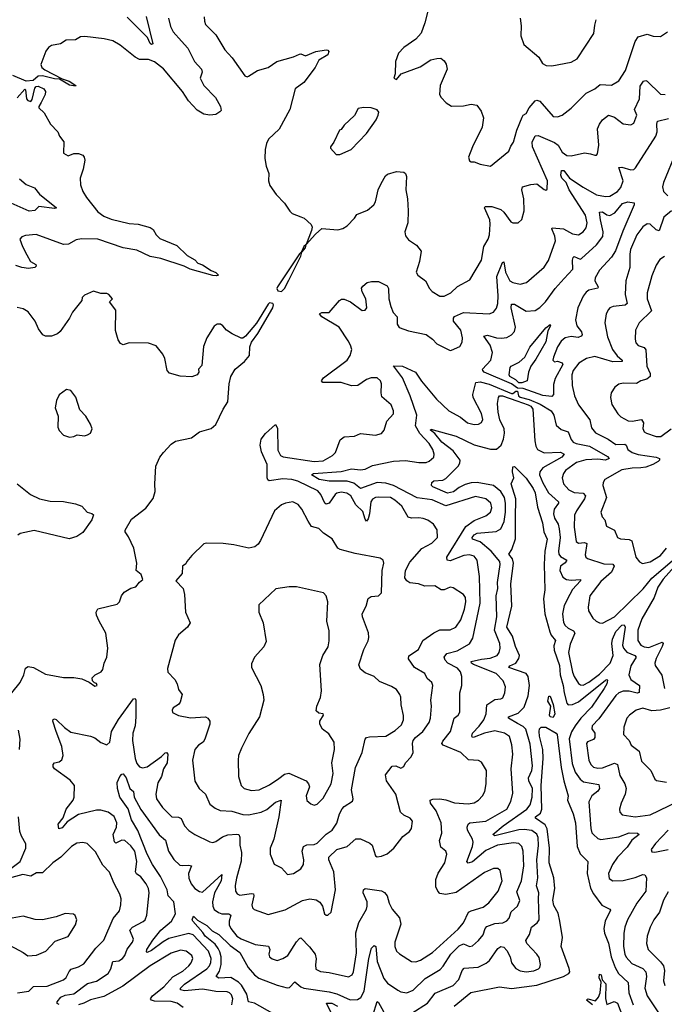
# Model space of a CAD drawing. Extents: x 1550320 to 1685906, y 509093 to 640511.
# Tile 23 of 256: x 1564661 to 1568979, y 537648 to 544246. Entities that reach past the tile are written whole.
import ezdxf

# ---------------------------------------------------------------- set-up
doc = ezdxf.new("R2010")
doc.units = 0

msp = doc.modelspace()

# ---------------------------------------------------------------- linework, layer by layer
at = {"layer": '0CON20XD'}
for points in [[(1567428, 544435), (1567375.6, 544224.4), (1567350, 544155), (1567315.7, 544114.3), (1567235, 544058.8), (1567198.8, 544021.2), (1567178.8, 543965), (1567177.5, 543882.5), (1567167.5, 543855), (1567185.9, 543844.1), (1567216.4, 543883.6), (1567345, 543930), (1567415, 543976.2), (1567455, 543986.7), (1567483, 543987), (1567505, 543970), (1567518.8, 543948.8), (1567524.2, 543915), (1567477.1, 543805), (1567474.2, 543745), (1567483.8, 543725), (1567518.3, 543688.3), (1567555, 543666.7), (1567635, 543668.8), (1567685, 543678.8), (1567723.8, 543673.8), (1567752.7, 543632.7), (1567768.3, 543588.3), (1567759.2, 543525), (1567695.7, 543394.3), (1567667.5, 543325), (1567675, 543300), (1567685, 543292.5), (1567705, 543293.3), (1567745, 543277.5), (1567815, 543263.3), (1567938.8, 543365), (1567950.9, 543399.1), (1567970, 543425), (1567992.5, 543505), (1568026.9, 543593.1), (1568035, 543606), (1568055, 543616.7), (1568074.3, 543655), (1568115, 543702.9), (1568125, 543707.5), (1568145, 543700.6), (1568235, 543597.1), (1568265, 543595.6), (1568295, 543605.6), (1568355, 543653.5), (1568455, 543754), (1568515, 543783.3), (1568548.8, 543811.2), (1568625, 543807.1), (1568675, 543835.7), (1568720, 543905), (1568766.7, 544046.7), (1568785, 544100), (1568805, 544130), (1568865, 544150), (1568905, 544136.5), (1568955, 544133.8), (1569001.2, 544165)], [(1565507.6, 544267.6), (1565553.3, 544085), (1565545, 544078.8), (1565535, 544086.7), (1565516.7, 544126.7), (1565381.8, 544261.8)], [(1565657.3, 544255), (1565670.9, 544200.9), (1565688.9, 544165), (1565745, 544101.1), (1565788.5, 544055), (1565831.9, 543965), (1565879.4, 543915), (1565884.3, 543895), (1565871.1, 543855), (1565895, 543805.8), (1565973.5, 543723.5), (1566007.1, 543665), (1566011.7, 543638.3), (1566002.4, 543627.6), (1565975, 543610), (1565935.4, 543605.4), (1565895, 543612.9), (1565849.8, 543639.8), (1565791.9, 543701.9), (1565752.5, 543765), (1565625, 543917.5), (1565565, 543964.5), (1565525, 543979.4), (1565465, 543979.2), (1565435.7, 543995.7), (1565335, 544075.7), (1565285, 544104.2), (1565228.3, 544118.3), (1565097, 544133), (1565069.5, 544130.5)], [(1565896.7, 544265), (1565898.8, 544235), (1565905, 544213.3), (1565974.2, 544145), (1566034.5, 544044.5), (1566085, 543991.2), (1566169.3, 543869.3), (1566185, 543863.3), (1566195, 543866.7), (1566254.4, 543905.6), (1566326, 543925), (1566383.8, 543966.2), (1566495, 543996.5), (1566535, 544014.2), (1566545, 544016), (1566575, 544002.9), (1566645, 544032.9), (1566715, 544043.3), (1566725, 544042.5), (1566733, 544033), (1566725, 544011.2), (1566665.7, 543974.3), (1566640.8, 543925), (1566564.4, 543825), (1566507.4, 543782.6), (1566470.5, 543645), (1566398.7, 543511.3), (1566328.6, 543445), (1566314.5, 543415.5), (1566305.6, 543375), (1566302.9, 543315), (1566312, 543265), (1566331.2, 543215), (1566328.8, 543165), (1566338, 543135), (1566380, 543075), (1566435.6, 543015.6), (1566471.7, 542961.7), (1566487.3, 542947.3), (1566545, 542925.8), (1566566.2, 542915), (1566613.4, 542873.4), (1566620, 542855), (1566616.5, 542833.5), (1566580, 542740), (1566565, 542726.2), (1566549.3, 542690.7), (1566535, 542677.5), (1566388.5, 542455), (1566384.6, 542444.6), (1566389.6, 542429.6), (1566415, 542423.9), (1566434.4, 542445), (1566465, 542501.5), (1566545, 542662), (1566551.7, 542688.3), (1566575, 542717.5), (1566580, 542740), (1566642.1, 542807.9), (1566685, 542847.1), (1566792.3, 542837.7), (1566825, 542846), (1566855, 542863.8), (1566903.8, 542915), (1566919.7, 542940.3), (1566990.7, 542969.3), (1567033.9, 543006.1), (1567044.1, 543025.9), (1567062.2, 543105), (1567082.6, 543147.4), (1567111.2, 543198.8), (1567125, 543210), (1567185, 543228.8), (1567235, 543223.3), (1567246.1, 543216.1), (1567252.5, 543195), (1567247.1, 543105), (1567259.3, 543045), (1567264.1, 542965), (1567260.9, 542885), (1567241.8, 542825), (1567245, 542797.5), (1567265, 542770), (1567318.8, 542735), (1567351.4, 542695), (1567339.2, 542625), (1567317.5, 542555), (1567327.5, 542535), (1567380, 542495), (1567406.2, 542445), (1567423.8, 542425), (1567475, 542394.3), (1567505, 542394), (1567550, 542415), (1567595, 542458), (1567676.6, 542503.4), (1567755.5, 542635), (1567770.6, 542725), (1567800.6, 542775), (1567809.5, 542805), (1567814, 542876)], [(1568012.9, 544255), (1568020, 544205), (1568017.3, 544137.3), (1568039.5, 544079.5), (1568138.8, 543995), (1568163, 543953), (1568188.8, 543938.8), (1568225, 543936), (1568355, 543960.8), (1568395, 543982.9), (1568507.2, 544152.8), (1568515, 544210), (1568524, 544246)], [(1565069.5, 544130.5), (1565035, 544110), (1564971.7, 544108.3), (1564935, 544084.2), (1564875, 544072), (1564855, 544060), (1564837.1, 544035), (1564803.8, 543945), (1564810.5, 543925), (1564829.5, 543909.5), (1564945, 543850), (1564992.5, 543835), (1565037.5, 543805), (1565035, 543800), (1564995, 543807.5), (1564927.5, 543847.5), (1564895, 543850), (1564815, 543870.8), (1564785, 543867.5), (1564752.3, 543837.7), (1564705, 543833.3), (1564615, 543871.2)], [(1567814, 542876), (1567810, 542905), (1567775.7, 542984.3), (1567780, 542995), (1567825, 542994.7), (1567884.7, 542974.7), (1567905.4, 542955.4), (1567950.9, 542890.9), (1567965, 542884.2), (1568000, 542885), (1568025, 542907.5), (1568040, 542965), (1568039.5, 543045), (1568024.2, 543105.8), (1568030, 543125), (1568085, 543142.5), (1568125, 543146), (1568175, 543107.5), (1568185, 543102.5), (1568195, 543110), (1568196.5, 543165), (1568097.2, 543395), (1568095.4, 543425), (1568115, 543468.1), (1568135, 543470), (1568245, 543423.1), (1568268.7, 543405), (1568295, 543359.1), (1568326.2, 543335), (1568355, 543333.1), (1568445, 543352.9), (1568485, 543348.1), (1568515, 543337.1), (1568525, 543338), (1568532.4, 543347.6), (1568540.9, 543405), (1568532.7, 543515), (1568544.4, 543545), (1568565, 543574), (1568605, 543605.7), (1568645, 543591.9), (1568705, 543547.5), (1568755, 543542), (1568775, 543553.3), (1568794.4, 543605), (1568780, 543645), (1568812.3, 543715), (1568818.5, 543801.5), (1568840.8, 543835), (1568855, 543839.4), (1568865, 543834.2), (1568955, 543746.7), (1568985, 543743.8)], [(1564645, 543721.2), (1564695, 543780), (1564700, 543775), (1564706.7, 543715), (1564715, 543703.3), (1564735, 543696.7), (1564745, 543710), (1564762.5, 543787.5), (1564771.7, 543798.3), (1564785, 543800), (1564823.6, 543783.6), (1564833.8, 543765), (1564832, 543745), (1564805, 543691.2), (1564789.2, 543665), (1564790, 543655), (1564825, 543622.5), (1564867.5, 543545), (1564917.5, 543495), (1564927.5, 543465), (1564957.7, 543427.7), (1564955, 543351.2), (1564985, 543334.4), (1565025, 543350), (1565055, 543349.2), (1565085, 543337.5), (1565094.2, 543325), (1565096.9, 543305), (1565085.7, 543245), (1565067.1, 543185), (1565068.3, 543138.3), (1565084.4, 543095), (1565107.8, 543055), (1565185, 542958.5), (1565225, 542928.2), (1565275, 542909.1), (1565395, 542880.8), (1565455.4, 542875.4), (1565535, 542854.3), (1565555, 542839.2), (1565575.4, 542805), (1565599.8, 542779.8), (1565715, 542732), (1565782.5, 542665), (1565835, 542636.2), (1565855, 542614.4), (1565886, 542604), (1565944.6, 542564.6), (1565975, 542552.2), (1565993.8, 542535), (1565980.6, 542529.4), (1565955, 542530.6), (1565804.2, 542574.2), (1565762.9, 542595), (1565606.3, 542646.3), (1565535, 542658.9), (1565445, 542702.4), (1565355, 542716.7), (1565185, 542774.2), (1565075, 542778.4), (1565040.2, 542769.8), (1564988, 542742), (1564955, 542738.5), (1564772.7, 542807.3), (1564699.5, 542800.5), (1564675, 542790), (1564663.3, 542775), (1564679.4, 542725), (1564709.2, 542670.8), (1564734.7, 542624.7), (1564770, 542605), (1564772.5, 542595), (1564762.5, 542585), (1564721.3, 542578.7), (1564675, 542585.5), (1564635, 542599.4)], [(1566781.7, 543341.7), (1566805, 543343.3), (1566882.5, 543375), (1566985, 543483.8), (1567048.8, 543575), (1567063.3, 543605), (1567066.4, 543626.4), (1567055, 543642.5), (1567015, 543656), (1566965, 543658), (1566929.3, 543650.7), (1566905, 543603.3), (1566835, 543540), (1566815, 543510), (1566803.6, 543506.4), (1566765.9, 543424.1), (1566743.3, 543395), (1566743.3, 543385), (1566781.7, 543341.7)], [(1565424.4, 538084.4), (1565399.5, 538145), (1565415.9, 538164.1), (1565488.1, 538201.9), (1565502.2, 538215), (1565513.3, 538245), (1565528.2, 538395), (1565524.4, 538425), (1565508.1, 538455), (1565472.7, 538502.7), (1565443.3, 538523.3), (1565437.8, 538535), (1565445.9, 538605), (1565432, 538675), (1565405, 538710), (1565365, 538745.4), (1565345, 538747.7), (1565305, 538727.8), (1565296, 538736), (1565287.5, 538785), (1565310.4, 538835), (1565311.2, 538865), (1565295, 538905.6), (1565255, 538934.5), (1565205, 538947.9), (1565175, 538948.7), (1565055, 538920.3), (1564978.9, 538871.1), (1564945, 538831.5), (1564922.7, 538822.7), (1564920, 538855), (1564951.8, 538898.2), (1564973.6, 538956.4), (1565018.5, 539015), (1565025.6, 539035.6), (1565028.8, 539115), (1565000.2, 539150.2), (1564895, 539226.2), (1564885, 539240), (1564886, 539255), (1564894.2, 539265), (1564925, 539272.5), (1564943.6, 539286.4), (1564951.8, 539315), (1564943.9, 539375), (1564904.7, 539475), (1564883.3, 539545), (1564885, 539556.2), (1564895, 539562), (1564905, 539557.1), (1564961.9, 539501.9), (1565005, 539470.8), (1565135.2, 539445.2), (1565163.8, 539433.8), (1565205, 539401.9), (1565245, 539386.2), (1565265.5, 539404.5), (1565277.1, 539475), (1565323, 539557), (1565423.8, 539695), (1565435, 539696.2), (1565440, 539685), (1565440, 539575), (1565434.7, 539515), (1565419.7, 539465), (1565416.2, 539415), (1565434.1, 539295), (1565445, 539260.8), (1565465, 539238.9), (1565485, 539232.3), (1565515, 539238.9), (1565611.9, 539308.1), (1565635, 539333.3), (1565645, 539334.3), (1565654.5, 539324.5), (1565649.2, 539265), (1565625.4, 539225), (1565611.2, 539175), (1565587, 539133), (1565573.5, 539055), (1565576.9, 539025), (1565617.2, 538967.2), (1565681.2, 538905), (1565725, 538901.5), (1565742.7, 538892.7), (1565765.6, 538845), (1565795, 538812.9), (1565835.5, 538785.5), (1565935, 538737.1), (1565955, 538733.3), (1565975, 538737.8), (1566019.5, 538770.5), (1566055, 538782.5), (1566115, 538788.6), (1566130, 538785), (1566137, 538767), (1566136.4, 538715), (1566147.1, 538665), (1566145, 538606.7), (1566112.9, 538492.9), (1566105.5, 538445), (1566106.9, 538405), (1566117.5, 538387.5), (1566135, 538378.5), (1566215, 538390), (1566227.1, 538387.1), (1566230, 538375), (1566216.7, 538315), (1566220.5, 538295), (1566232.7, 538282.7), (1566325, 538250), (1566439.1, 538280.9), (1566556, 538344), (1566605, 538353.6), (1566647.4, 538347.4), (1566671.7, 538331.7), (1566690.8, 538305), (1566704.3, 538254.3), (1566714.4, 538244.4), (1566725, 538244.2), (1566747.5, 538265), (1566777.5, 538415), (1566765, 538536.7), (1566732.1, 538615), (1566733.1, 538635), (1566785.3, 538684.7), (1566855, 538704.4), (1566913.7, 538756.3), (1566945, 538756.5), (1567007.9, 538727.9), (1567023.3, 538715), (1567045, 538643.3), (1567056.4, 538636.4), (1567085, 538640), (1567123.2, 538656.8), (1567166.6, 538693.4), (1567228.5, 538771.5), (1567271.9, 538805), (1567286.9, 538825), (1567292.9, 538875), (1567276.3, 538896.3), (1567233.8, 538915), (1567212.9, 538935), (1567181.2, 539055), (1567118.1, 539145), (1567111.4, 539185), (1567156.1, 539243.9), (1567180, 539245), (1567215, 539231.2), (1567235, 539242.5), (1567246.2, 539265), (1567283.6, 539306.4), (1567296.9, 539335), (1567293.3, 539395), (1567297.5, 539415), (1567312.2, 539435), (1567361.8, 539475), (1567404, 539536), (1567413.6, 539565), (1567420, 539645), (1567415.6, 539685), (1567428.2, 539785), (1567423.1, 539805), (1567390.2, 539830.2), (1567374.3, 539865), (1567305.7, 539905), (1567265, 539963.8), (1567267.5, 539982.5), (1567333.6, 540025), (1567361.9, 540085), (1567435, 540136.7), (1567475, 540156.7), (1567545, 540156.4), (1567582.2, 540175), (1567616.3, 540225), (1567641.2, 540295), (1567650, 540345), (1567647.5, 540375), (1567635, 540394.4), (1567565, 540439.2), (1567545, 540444), (1567505, 540426), (1567485, 540426.2), (1567441.2, 540451.2), (1567375, 540449.2), (1567332.5, 540465), (1567275, 540472.9), (1567254.6, 540484.6), (1567241.9, 540505), (1567245.5, 540555), (1567275, 540610), (1567355, 540701.2), (1567422.6, 540737.4), (1567460, 540775), (1567457.9, 540827.9), (1567434.2, 540865), (1567395, 540893.1), (1567365, 540903.3), (1567335, 540908.2), (1567285, 540904.6), (1567262.6, 540912.6), (1567221.1, 540985), (1567175, 541026.2), (1567145, 541043.1), (1567065, 541045.5), (1567045, 541043.5), (1567025, 541033.1), (1567013.2, 541015), (1567003.6, 540933.6), (1566995, 540900), (1566985, 540886), (1566975, 540898), (1566959.1, 540949.2), (1566914, 540994), (1566878.5, 541055), (1566853.4, 541073.4), (1566815, 541080), (1566786.5, 541073.5), (1566774.6, 541065), (1566735, 541006.4), (1566715, 540999.5), (1566705, 541007.1), (1566679.2, 541065), (1566658.1, 541088.1), (1566525, 541153.4), (1566485, 541164.3), (1566425, 541169), (1566333.3, 541155), (1566322.7, 541162.7), (1566319.6, 541175), (1566318.2, 541265), (1566280.6, 541350.6), (1566272.9, 541395), (1566278.8, 541435), (1566307.3, 541472.7), (1566375, 541532.5), (1566388.8, 541508.8), (1566390.2, 541360.2), (1566408.6, 541325), (1566426.1, 541316.1), (1566635, 541284.7), (1566695, 541288.9), (1566756.9, 541325), (1566776.5, 541345), (1566808.8, 541431.2), (1566835, 541451.2), (1566905, 541454), (1566945, 541474), (1567045, 541461.4), (1567085, 541473.3), (1567103.9, 541496.1), (1567121.2, 541555), (1567165.9, 541604.1), (1567166.1, 541623.9), (1567148.8, 541665), (1567088.3, 541718.3), (1567082, 541745), (1567084, 541805), (1567077.5, 541825), (1567055, 541845.7), (1567015, 541846), (1566985, 541835.8), (1566925.6, 541794.4), (1566885, 541792.2), (1566815, 541813.6), (1566703.6, 541813.6), (1566692.5, 541815), (1566683.3, 541825), (1566696.2, 541845), (1566855.4, 541964.6), (1566875.6, 541995), (1566885.6, 542035), (1566878.1, 542065), (1566861.9, 542095), (1566801.4, 542185), (1566685, 542255.8), (1566668.8, 542275), (1566685, 542282.9), (1566735.5, 542284.5), (1566803.3, 542365), (1566817, 542373), (1566835, 542373.3), (1566877.5, 542355), (1566955, 542296.7), (1566975, 542298.8), (1566986.2, 542315), (1566980, 542375), (1566955, 542423.3), (1566952.1, 542447.9), (1566959.1, 542460.9), (1566988.8, 542485), (1567017.4, 542492.6), (1567065, 542490.5), (1567123.2, 542463.3), (1567131.1, 542445), (1567134.7, 542375), (1567148.2, 542325), (1567164.1, 542284.1), (1567190.8, 542255), (1567190, 542205), (1567202.8, 542182.8), (1567265, 542160.7), (1567385, 542136.7), (1567427.1, 542105), (1567455, 542074.4), (1567545, 542029.2), (1567555, 542030.8), (1567610, 542055), (1567626.2, 542085), (1567627.1, 542115), (1567615.7, 542165), (1567566.8, 542225), (1567566.8, 542245), (1567575, 542257.9), (1567635.3, 542284.7), (1567805.4, 542274.6), (1567835, 542287.1), (1567855, 542312.5), (1567863.9, 542345), (1567866.3, 542395), (1567858.2, 542525), (1567895, 542618), (1567905, 542623.3), (1567916.6, 542555), (1567945, 542496.5), (1567965, 542484.5), (1568013.5, 542473.5), (1568057.1, 542485), (1568175, 542588), (1568203.3, 542633.3), (1568250.5, 542765), (1568247.1, 542795), (1568225.8, 542844.2), (1568228.8, 542851.2), (1568305, 542844.7), (1568365, 542810.7), (1568405, 542803.3), (1568435.8, 542825), (1568455, 542851.2), (1568463.8, 542885), (1568452.7, 542935), (1568342.1, 543105), (1568321.2, 543155), (1568294.1, 543185), (1568286.9, 543205), (1568291.2, 543235), (1568305.7, 543235), (1568344.8, 543184.8), (1568435, 543122.9), (1568525, 543072.8), (1568585, 543060.7), (1568615, 543062.9), (1568665, 543094.5), (1568689.1, 543120.9), (1568704.4, 543165), (1568674.5, 543255.5), (1568695, 543257.7), (1568755, 543238.8), (1568775, 543241.8), (1568787.3, 543252.7), (1568921.8, 543465), (1568932.8, 543495), (1568929.7, 543545), (1568934.7, 543565.3), (1569007.3, 543582.7)], [(1569056.2, 543355), (1568975, 543155.7), (1568967.5, 543125), (1568973.9, 543095), (1569003.1, 543065)], [(1564659.8, 543179.8), (1564705, 543142.5), (1564759.6, 543119.6), (1564795, 543077.1), (1564908.8, 542985), (1564895, 542980), (1564790, 542995), (1564762.4, 542967.6), (1564725, 542962.9), (1564545, 543044.2)], [(1568225, 541721.6), (1568165, 541726.6), (1568035.1, 541775.1), (1567995, 541777), (1567955.2, 541804.8), (1567773.8, 541885), (1567762.9, 541895), (1567762.7, 541905), (1567817.1, 541965), (1567829.5, 542015), (1567813.5, 542065), (1567770, 542125), (1567795, 542131.1), (1567855, 542114.1), (1567888.6, 542111.4), (1567924.5, 542115.5), (1567955, 542134.3), (1567975, 542156), (1567982.9, 542185), (1567953.5, 542315), (1567955, 542338.9), (1567975, 542340.3), (1568055, 542293.3), (1568115, 542298.1), (1568145, 542316.4), (1568184.6, 542355), (1568249.3, 542445), (1568309.3, 542510.7), (1568365.7, 542574.3), (1568363.4, 542635), (1568367.9, 542652.1), (1568375, 542658.2), (1568415, 542641.8), (1568425, 542644.6), (1568525, 542737.6), (1568568, 542792), (1568569, 542825), (1568551, 542905), (1568546.2, 542955), (1568565, 542957.3), (1568595, 542939.1), (1568615, 542934.5), (1568647.5, 542952.5), (1568698.9, 543015), (1568735.8, 543025.8), (1568778, 543018), (1568778, 543005), (1568700.8, 542829.2), (1568653, 542697), (1568625.2, 542654.8), (1568545, 542566.8), (1568515.8, 542515), (1568513.8, 542495), (1568536.2, 542455), (1568533.8, 542446.2), (1568475, 542433.4), (1568455, 542419.6), (1568436, 542394), (1568399.4, 542315), (1568384.6, 542235), (1568392.9, 542195), (1568425.5, 542155), (1568429.6, 542135), (1568422.2, 542125), (1568403, 542117), (1568355, 542121.9), (1568315.8, 542114.2), (1568288.5, 542091.5), (1568265, 542054), (1568236.2, 541985), (1568233.8, 541963.8), (1568243.9, 541953.9), (1568265, 541956.7), (1568295, 541947.5), (1568299.1, 541935), (1568248.9, 541841.1), (1568238.1, 541801.9), (1568238.2, 541735), (1568225, 541721.6)], [(1569027.9, 542965), (1568977.1, 542922.9), (1568945, 542831.4), (1568925, 542837.3), (1568885, 542876.5), (1568865, 542877.8), (1568835, 542858.1), (1568795, 542804.4), (1568754.1, 542705), (1568748.7, 542675), (1568749.2, 542585), (1568721.5, 542495), (1568718, 542405), (1568731.8, 542345), (1568717.7, 542332.3), (1568636.7, 542325), (1568615, 542315.6), (1568605.4, 542304.6), (1568589.4, 542275), (1568581.5, 542215), (1568599.2, 542120.8), (1568633.3, 542035), (1568662.9, 541992.9), (1568696.7, 541965), (1568696.2, 541955), (1568635, 541953.3), (1568515, 541990), (1568458, 541975), (1568408, 541945), (1568369.4, 541895), (1568360, 541865), (1568362.5, 541795), (1568377.9, 541725), (1568403.8, 541665), (1568481.4, 541565), (1568491.4, 541511.4), (1568518.1, 541478.1), (1568603.1, 541435), (1568655, 541398.9), (1568715, 541402.1), (1568724.7, 541394.7), (1568735.9, 541365), (1568765, 541344.8), (1568805, 541332.3), (1568925.2, 541315.2), (1568947.5, 541305), (1568947.8, 541295), (1568937.8, 541285), (1568903.3, 541265), (1568855, 541246.3), (1568822, 541242), (1568765, 541241.3), (1568695, 541229.6), (1568580, 541165), (1568569.2, 541145), (1568568.1, 541125), (1568593.1, 541045), (1568554.3, 540945), (1568564.2, 540915), (1568580, 540895), (1568591.7, 540851.7), (1568646, 540825), (1568666.4, 540776.4), (1568686.9, 540766.9), (1568745, 540762), (1568762.6, 540752.6), (1568789.1, 540645), (1568812.5, 540612.5), (1568832.9, 540602.9), (1568885, 540612), (1568953.9, 540655), (1568994.7, 540705)], [(1568980.2, 542659.8), (1568950.4, 542639.6), (1568925, 542602), (1568895, 542528.8), (1568864.5, 542415), (1568864.7, 542374.7), (1568892.7, 542295), (1568810.5, 542215), (1568786.4, 542165), (1568783.8, 542105), (1568789.8, 542079.8), (1568805, 542063.5), (1568845, 542048.5), (1568855, 542033.8), (1568862.9, 541925), (1568884.5, 541875), (1568884.3, 541855), (1568862.5, 541837.5), (1568821.2, 541825), (1568792.3, 541807.7), (1568705, 541809.4), (1568675, 541804.3), (1568647.6, 541782.4), (1568622.9, 541745), (1568618.6, 541715), (1568627.9, 541667.9), (1568668, 541605), (1568688.8, 541585), (1568737.1, 541557.1), (1568765, 541555.6), (1568827.5, 541567.5), (1568839.5, 541545), (1568836.4, 541506.4), (1568844.6, 541485), (1568859.5, 541475), (1568925, 541453.9), (1568956.7, 541453.3), (1569025, 541503.3)], [(1564608, 539735), (1564665, 539803.8), (1564688.1, 539855), (1564699.7, 539900.3), (1564718.9, 539911.1), (1564754, 539905), (1564835, 539859.2), (1564955, 539838.6), (1565025, 539838.6), (1565078.6, 539828.6), (1565127, 539807), (1565165, 539780), (1565180, 539785), (1565175, 539797.5), (1565161.7, 539801.7), (1565150, 539815), (1565147.5, 539835), (1565166.7, 539855), (1565206.7, 539875), (1565217.7, 539892.3), (1565226.2, 539935), (1565244, 539975), (1565251.9, 540035), (1565237.8, 540135), (1565194.3, 540215), (1565176.2, 540255), (1565173.6, 540276.4), (1565185, 540297.5), (1565315, 540330), (1565330, 540345), (1565342.5, 540385), (1565360.7, 540409.3), (1565405, 540437.5), (1565440, 540445), (1565463.6, 540476.4), (1565486.7, 540495), (1565475, 540527.5), (1565442.5, 540555), (1565446, 540605), (1565426.4, 540703.6), (1565390.7, 540780.7), (1565367.5, 540815), (1565367.5, 540825), (1565410.7, 540899.3), (1565506.3, 540973.7), (1565555, 541036.7), (1565569.2, 541085), (1565566, 541135), (1565573.5, 541255), (1565601.1, 541315), (1565625, 541345.6), (1565675, 541400.6), (1565705, 541420.6), (1565812.5, 541445), (1565865, 541484), (1565943.9, 541506.1), (1565975, 541533.3), (1566024.2, 541635), (1566055.8, 541685), (1566063.8, 541805), (1566076.2, 541855), (1566105, 541903.3), (1566166.7, 541955), (1566200, 541995), (1566203, 542053), (1566214.2, 542085), (1566256.8, 542143.3), (1566357.6, 542315), (1566361.7, 542335), (1566356.1, 542345), (1566335, 542347.5), (1566325, 542339.7), (1566247.4, 542212.6), (1566175, 542125.8), (1566155, 542112), (1566145, 542111.2), (1566085, 542140), (1566045.9, 542165.9), (1566022.5, 542195), (1566005.8, 542205.8), (1565985, 542206.7), (1565965, 542193.3), (1565914, 542115), (1565892.5, 542055), (1565881.7, 541928.3), (1565860, 541905), (1565861.2, 541885), (1565850, 541865), (1565815, 541852), (1565736.8, 541856.8), (1565665, 541876.2), (1565650, 541895), (1565633.8, 541975), (1565620, 542005), (1565575, 542060), (1565525, 542078.8), (1565395, 542081.2), (1565355, 542067.5), (1565337.5, 542075), (1565320.5, 542100.5), (1565303, 542163), (1565305, 542300), (1565263.8, 542355), (1565282.5, 542375), (1565257.5, 542405), (1565245, 542410), (1565205, 542410), (1565155, 542427.5), (1565095, 542400), (1565080, 542385), (1565077.5, 542365), (1565016, 542285), (1564995.8, 542245), (1564933.4, 542156.6), (1564915, 542140), (1564875, 542124.2), (1564835, 542124.2), (1564816.2, 542135), (1564787.5, 542175), (1564765.7, 542225.7), (1564717.6, 542287.6), (1564685, 542308), (1564645, 542318)], [(1568005, 541811.5), (1567985, 541833.3), (1567945.4, 541855), (1567939.6, 541865), (1567947.5, 541915), (1567954.3, 541925), (1568008.1, 541951.9), (1568046.2, 541985), (1568079.1, 542050.9), (1568185, 542181.9), (1568215, 542203.3), (1568218.1, 542195), (1568200.1, 542159.9), (1568185, 542087.1), (1568119.5, 541970.5), (1568085.3, 541924.7), (1568070.3, 541885), (1568060, 541825), (1568025, 541811.8), (1568005, 541811.5)], [(1566083.1, 537645), (1566088.9, 537685), (1566081.1, 537711.1), (1566067.1, 537725), (1566050.5, 537730.5), (1565975, 537733.1), (1565940.4, 537740.4), (1565885, 537750.3), (1565765, 537738.9), (1565737.8, 537745), (1565737.7, 537755), (1565765, 537782.1), (1565914.1, 537885), (1565931.8, 537905), (1565941.9, 537928.1), (1565944, 537955), (1565926.5, 538005), (1565823.5, 538113.5), (1565795, 538122), (1565660.7, 538089.3), (1565622.5, 538067.5), (1565545, 538007.5), (1565515, 537994.6), (1565510.2, 538000.2), (1565512.5, 538015), (1565552.3, 538077.7), (1565607.5, 538145), (1565678.4, 538205), (1565704.3, 538255), (1565693.2, 538335), (1565656.1, 538375), (1565649.5, 538415), (1565605.4, 538504.6), (1565550.3, 538585), (1565514.9, 538654.9), (1565452.9, 538812.9), (1565411.1, 538885), (1565386.9, 538956.9), (1565331.8, 539035), (1565315.6, 539095), (1565314.2, 539135), (1565331.4, 539175), (1565345, 539190), (1565355, 539192), (1565374.5, 539165), (1565400, 539095), (1565424.4, 539074.4), (1565429.2, 539035), (1565473.9, 538953.9), (1565595, 538783.1), (1565638.3, 538748.3), (1565658.2, 538675), (1565695, 538617.9), (1565735, 538581.3), (1565755, 538577.1), (1565795, 538580.7), (1565812.5, 538575), (1565791.8, 538525), (1565793.5, 538493.5), (1565810.4, 538455), (1565835, 538423.8), (1565865, 538402.9), (1565885, 538399.5), (1566015, 538517.5), (1566010.5, 538475), (1565966, 538395), (1565952.7, 538335), (1565954.8, 538304.8), (1565965, 538283.6), (1565992.7, 538262.7), (1566015, 538255.3), (1566063.4, 538253.4), (1566075, 538245.7), (1566063.9, 538205), (1566065, 538181.2), (1566075.4, 538155), (1566115, 538105.4), (1566145, 538086.7), (1566239.1, 538049.1), (1566327.7, 538037.7), (1566337.9, 538015), (1566330.6, 537985), (1566335, 537966.7), (1566352.1, 537952.1), (1566385, 537942.5), (1566425, 537954.3), (1566456.9, 537975), (1566515, 538067.5), (1566535, 538090), (1566545, 538092.5), (1566603.2, 538033.2), (1566640, 537985), (1566648.3, 537951.7), (1566643.2, 537913.2), (1566645, 537883.8), (1566677.4, 537867.4), (1566735, 537861.1), (1566865, 537832.9), (1566888.6, 537845), (1566897.3, 537865), (1566917.8, 537992.2), (1566914.1, 538125.9), (1566933.5, 538195), (1566983.8, 538285), (1566988, 538305), (1566988.6, 538335), (1566962.1, 538395), (1566964, 538416), (1566975.5, 538424.5), (1567085, 538407.3), (1567106.2, 538396.2), (1567122.2, 538375), (1567136.7, 538325), (1567156, 538286), (1567206.7, 538226.7), (1567215.4, 538185), (1567175.4, 538064.6), (1567173.6, 538035), (1567185.6, 538005), (1567205.4, 537985.4), (1567285, 537935.7), (1567315, 537932.7), (1567345.8, 537944.2), (1567425.6, 537994.4), (1567598, 538152), (1567635.2, 538194.8), (1567667.8, 538265), (1567685, 538275.4), (1567765, 538298.2), (1567805, 538327.5), (1567866.2, 538405), (1567893.1, 538475), (1567880, 538545), (1567865, 538557.5), (1567835, 538558.9), (1567775, 538531.2), (1567585, 538397.3), (1567515, 538383.5), (1567475, 538390.8), (1567461.4, 538405), (1567448.5, 538435), (1567448.8, 538485), (1567465, 538525.7), (1567510, 538595), (1567522.9, 538655), (1567515, 538673.8), (1567481.7, 538701.7), (1567474.5, 538745), (1567490, 538795), (1567483.8, 538865), (1567450.8, 538945), (1567413.5, 538995), (1567412, 539015), (1567428.2, 539021.8), (1567475.3, 539024.7), (1567515, 539018), (1567575, 538997.5), (1567665, 538990.8), (1567705, 538998.5), (1567735.8, 539015), (1567761.9, 539045), (1567776.9, 539075), (1567787.1, 539125), (1567787.8, 539215), (1567755, 539270), (1567735, 539282.5), (1567667, 539287), (1567615.8, 539335), (1567498.8, 539385), (1567490, 539395), (1567495, 539412), (1567546.9, 539475), (1567572.2, 539565), (1567598.6, 539585), (1567610, 539605), (1567609.2, 539735), (1567622.7, 539785), (1567622.7, 539845), (1567614.5, 539875), (1567595, 539900), (1567529.2, 539935), (1567511.8, 539955), (1567505.8, 539975), (1567521.9, 539998.1), (1567592.9, 540017.1), (1567675, 540064.4), (1567697.9, 540102.1), (1567746.8, 540335), (1567742.3, 540515), (1567725.7, 540625), (1567705, 540651.9), (1567675, 540659.6), (1567636.2, 540656.2), (1567545, 540618.9), (1567524.4, 540624.4), (1567522.9, 540645), (1567649.6, 540850.4), (1567705, 540889.1), (1567785, 540920.4), (1567814.5, 540945), (1567824.6, 540975), (1567818, 541005), (1567785, 541035.4), (1567715, 541050.7), (1567515, 540988.8), (1567425, 541027.8), (1567325, 541041), (1567165.1, 541125.1), (1567115, 541141.2), (1567055, 541145.1), (1566945, 541105.2), (1566899.7, 541139.7), (1566855, 541153.5), (1566735, 541153), (1566666.7, 541165), (1566615.7, 541195), (1566630, 541205), (1566815, 541218.9), (1566885, 541235.2), (1566945, 541228.8), (1566975, 541234.2), (1567025, 541257.8), (1567165, 541287.9), (1567245, 541291.5), (1567335, 541279.4), (1567385, 541278.9), (1567405, 541287.1), (1567435.6, 541315), (1567438.5, 541335), (1567427.9, 541365), (1567403.3, 541405), (1567342.8, 541472.8), (1567313.8, 541525), (1567322.1, 541595), (1567277.8, 541725), (1567225.9, 541845), (1567165, 541926.7), (1567225.4, 541924.6), (1567313.2, 541883.2), (1567352.9, 541822.9), (1567452.7, 541702.7), (1567535.3, 541625.3), (1567615, 541581.9), (1567661.2, 541545), (1567705, 541532.9), (1567734.1, 541535.9), (1567755, 541546.7), (1567763.8, 541566.2), (1567755, 541606.7), (1567698.1, 541715), (1567697.5, 541735), (1567717.1, 541815), (1567745, 541818.4), (1567807.3, 541802.7), (1567955, 541741.3), (1567965, 541740), (1567985, 541756.8), (1567995, 541755.5), (1568002.9, 541725), (1568015, 541717.5), (1568075, 541700), (1568148.5, 541668.5), (1568221.9, 541625), (1568239.6, 541595), (1568255, 541528), (1568288.9, 541498.9), (1568334.7, 541484.7), (1568355, 541432.9), (1568368.9, 541415), (1568390, 541405), (1568478.1, 541388.1), (1568598.3, 541318.3), (1568610, 541305), (1568585, 541295.3), (1568535, 541300.4), (1568453.1, 541296.9), (1568390.7, 541279.3), (1568317.5, 541225), (1568303.6, 541205), (1568295.5, 541175), (1568303.8, 541135), (1568339.4, 541095), (1568375, 541076.5), (1568435, 541072.8), (1568452.5, 541055), (1568445.3, 541035), (1568390.7, 540955), (1568378.7, 540925), (1568375.3, 540845), (1568388.7, 540748.7), (1568405, 540737.7), (1568445, 540741.6), (1568459.5, 540735), (1568448.9, 540658.9), (1568453.4, 540643.4), (1568464, 540635), (1568575, 540598.5), (1568635, 540596.7), (1568643.3, 540585), (1568626.8, 540543.2), (1568555, 540482.2), (1568480.5, 540385), (1568468.8, 540308.8), (1568472.5, 540285), (1568500, 540235), (1568523.8, 540215), (1568545, 540203.8), (1568565, 540202.5), (1568645, 540243.3), (1568837.6, 540432.4), (1568895, 540503.8), (1569046.8, 540633.2)], [(1564995, 541447.5), (1565025, 541453.3), (1565047, 541463), (1565095, 541456.7), (1565115.9, 541464.1), (1565136.7, 541475), (1565146.7, 541505), (1565136.7, 541535), (1565105, 541590), (1565065, 541632.5), (1565037, 541717), (1565005, 541760), (1564975, 541766.7), (1564925, 541732.5), (1564907, 541693), (1564900, 541645), (1564918.3, 541588.3), (1564916.4, 541516.4), (1564925, 541492.5), (1564955, 541462.5), (1564995, 541447.5)], [(1566357, 537587), (1566235, 537656.4), (1566193.5, 537663.5), (1566183, 537715), (1566146.2, 537776.2), (1566126.4, 537796.4), (1566075, 537826.7), (1565995, 537822.2), (1565976.4, 537835), (1565998.9, 537871.1), (1566011.1, 537915), (1566010, 537965), (1566001.2, 537998.8), (1565991.9, 538021.9), (1565969.9, 538049.9), (1565904.1, 538105), (1565889.2, 538129.2), (1565820.5, 538205), (1565815.6, 538215), (1565825, 538238), (1565852.2, 538212.2), (1565914, 538175), (1565950.9, 538140.9), (1565995, 538116.8), (1566071.6, 538041.6), (1566135.4, 537995.4), (1566192.1, 537895), (1566233.4, 537845), (1566262.9, 537822.9), (1566385, 537775.2), (1566452.1, 537757.9), (1566468.5, 537761.5), (1566505, 537799.4), (1566543.8, 537765), (1566565, 537755.8), (1566735, 537732.4), (1566785, 537717.5), (1566875, 537678.6), (1566925, 537681.1), (1566945.7, 537694.3), (1566968.1, 537735), (1566999.6, 537955), (1567018.1, 538025), (1567035, 538042.5), (1567048.1, 538035), (1567056.6, 537935), (1567101, 537821), (1567125, 537790.5), (1567195, 537742.9), (1567215, 537731.4), (1567255, 537725.6), (1567297.4, 537742.6), (1567378.2, 537821.8), (1567478, 537882), (1567497.3, 537902.7), (1567549.2, 537985), (1567605, 538040), (1567635, 538053.2), (1567675, 538035.6), (1567695, 538038.9), (1567735, 538074.4), (1567766.9, 538113.1), (1567779.5, 538155), (1567790, 538170), (1567845, 538189.6), (1567896.9, 538193.1), (1567925, 538206.9), (1567940, 538225), (1567953.3, 538266.7), (1567995.3, 538304.7), (1568012.7, 538342.7), (1567990.7, 538400.7), (1568023.8, 538476.2), (1568038.4, 538575), (1568034, 538674), (1568026.2, 538705), (1568005, 538724.6), (1567969.5, 538729.5), (1567862.9, 538715), (1567785, 538677.8), (1567695, 538602.9), (1567664.5, 538594.5), (1567655.8, 538605), (1567693.9, 538705), (1567699, 538735), (1567694.2, 538755), (1567662, 538815), (1567660, 538835), (1567664.5, 538855), (1567675.9, 538864.1), (1567785, 538876.1), (1567924.5, 538955), (1567952.3, 539007.7), (1567963.8, 539063.8), (1567952.7, 539225), (1567964.6, 539325), (1567957.7, 539387.7), (1567942.1, 539442.1), (1567910, 539465), (1567845, 539480.3), (1567775, 539465.9), (1567705, 539437.8), (1567695, 539436.2), (1567689.2, 539445), (1567695.6, 539465), (1567739.3, 539510.7), (1567769.5, 539555), (1567785.8, 539595), (1567790, 539655), (1567845, 539691.3), (1567885, 539694.1), (1567898.8, 539701.2), (1567910.9, 539735), (1567915.4, 539774.6), (1567900.9, 539815), (1567852.9, 539865), (1567701.9, 539925), (1567687.1, 539935), (1567686, 539945), (1567755, 539961.7), (1567812.8, 539967.2), (1567860, 539985), (1567873.1, 540005), (1567879.6, 540035), (1567877.2, 540065), (1567868, 540088), (1567841.5, 540155), (1567857.4, 540245), (1567852.2, 540385), (1567865.4, 540435), (1567861.6, 540475), (1567879.4, 540595), (1567877.5, 540615), (1567820.7, 540685), (1567745, 540747), (1567694.8, 540764.8), (1567693.1, 540775), (1567705.3, 540795), (1567725, 540804.8), (1567853.7, 540816.3), (1567885.4, 540835), (1567907, 540883), (1567915.6, 540945), (1567916.6, 541005), (1567909, 541045), (1567885, 541083.6), (1567835, 541123.9), (1567725, 541143.5), (1567685, 541141.3), (1567645, 541130.8), (1567605, 541111.1), (1567567.8, 541082.2), (1567528, 541072), (1567428.9, 541115), (1567420.5, 541125), (1567421.1, 541145), (1567435, 541155.3), (1567495, 541159.2), (1567515, 541171.4), (1567599.2, 541255), (1567610.5, 541275), (1567611.6, 541295), (1567565.8, 541355.8), (1567489.4, 541415), (1567442.5, 541472.5), (1567413.1, 541495), (1567415, 541502.5), (1567585, 541455.9), (1567706.6, 541396.6), (1567815, 541367.8), (1567855, 541368.8), (1567886.6, 541395), (1567901.9, 541435), (1567908.9, 541475), (1567905.7, 541505), (1567878, 541565), (1567866.7, 541616.7), (1567861.1, 541675), (1567868.6, 541715), (1567875.7, 541724.3), (1567895, 541725.6), (1567990.7, 541690.8), (1568068.6, 541665), (1568084.7, 541655), (1568099.3, 541635), (1568112.7, 541422.7), (1568118.3, 541388.3), (1568130, 541365), (1568173.7, 541343.7), (1568285, 541348.6), (1568308.2, 541335), (1568293.8, 541315), (1568166.4, 541243.6), (1568146.2, 541215), (1568144.1, 541195.9), (1568165, 541141.5), (1568203.5, 541075), (1568271.2, 541015), (1568270.9, 541005), (1568242.4, 540965), (1568237.1, 540935), (1568243.8, 540905), (1568267.4, 540865), (1568276.1, 540835), (1568280.9, 540775), (1568269.8, 540685), (1568273, 540665), (1568285, 540648.8), (1568326.8, 540625), (1568315, 540606.9), (1568284.5, 540585), (1568279.1, 540555), (1568300.1, 540510.1), (1568324, 540495), (1568355, 540490.3), (1568417.5, 540495), (1568417.3, 540485), (1568365, 540427.3), (1568346, 540395), (1568309.7, 540320.3), (1568297.7, 540265), (1568305, 540206.7), (1568315, 540185.6), (1568335, 540167.5), (1568371, 540151), (1568381, 540135), (1568349.4, 540060.6), (1568338.8, 540005), (1568363.8, 539873.8), (1568374.7, 539844.7), (1568405, 539798.6), (1568418.5, 539788.5), (1568435, 539786.4), (1568475, 539805.9), (1568545, 539859.2), (1568616, 539935), (1568636.5, 539985), (1568627.2, 540065), (1568631.6, 540095), (1568655, 540145.4), (1568695, 540187.9), (1568711.4, 540191.4), (1568717.4, 540175), (1568698.8, 540055), (1568705.6, 540035), (1568728.3, 540008.3), (1568783.1, 539985), (1568790.5, 539975), (1568755.8, 539915), (1568742.7, 539855), (1568756.4, 539825), (1568812.3, 539785), (1568811.7, 539738.3), (1568796.8, 539733.2), (1568745, 539746.8), (1568705, 539745.7), (1568675.6, 539734.4), (1568655, 539717.7), (1568540.1, 539559.9), (1568496.5, 539515), (1568493.8, 539495), (1568513.6, 539465), (1568514.5, 539435), (1568505, 539422.9), (1568465, 539407.5), (1568458.2, 539395), (1568474.7, 539284.7), (1568486.4, 539255), (1568505, 539237.1), (1568535, 539230.3), (1568565, 539233.5), (1568645, 539264.6), (1568665.3, 539255.3), (1568681.9, 539181.9), (1568716.2, 539125), (1568723.3, 539095), (1568718.2, 539055), (1568690.6, 538995), (1568680, 538955), (1568681.4, 538935), (1568698, 538918), (1568785, 538904.1), (1568885, 538917.6), (1569135, 539038.2)], [(1567287.7, 537587.7), (1567392.1, 537655), (1567445, 537722.3), (1567565.6, 537775), (1567602.1, 537815), (1567626.2, 537873.8), (1567639.7, 537890.3), (1567732.4, 537897.6), (1567787, 537923), (1567807.8, 537942.2), (1567865, 538020.9), (1567885, 538035.5), (1567905, 538031.1), (1567925, 538008.1), (1567946.8, 537966.8), (1567956.5, 537925), (1567985, 537887.1), (1568015, 537872.5), (1568055, 537866.4), (1568105, 537872.1), (1568135.8, 537885), (1568145.6, 537895), (1568151.1, 537915), (1568140.7, 537960.7), (1568125.7, 537985), (1568059.2, 538055), (1568051.4, 538075), (1568075.6, 538115), (1568089.4, 538165), (1568127.1, 538192.9), (1568141.1, 538215), (1568137.7, 538357.7), (1568137.9, 538395), (1568122.8, 538442.8), (1568131.8, 538495), (1568126.6, 538615), (1568137.5, 538712.5), (1568135.2, 538765), (1568125, 538788.8), (1568092.6, 538812.6), (1568039.8, 538819.8), (1568005, 538817.4), (1567845, 538777.8), (1567830, 538785), (1567899.6, 538845), (1568059.4, 538955), (1568080.3, 538985), (1568094.8, 539035.2), (1568096.5, 539095), (1568072.4, 539145), (1568068.9, 539165), (1568092, 539215), (1568097.5, 539245), (1568080.3, 539390.3), (1568051.5, 539491.5), (1568035, 539508.6), (1567995, 539529.4), (1567935.7, 539565), (1567935.8, 539575), (1568000.8, 539599.2), (1568040, 539640), (1568067.2, 539715), (1568076.8, 539785), (1568066.9, 539845), (1568055, 539865.5), (1567938.6, 539905), (1567944.2, 539915), (1567985.5, 539935), (1568004.7, 539965), (1568009.2, 539985), (1567981.9, 540045), (1567962, 540115), (1567925.3, 540175), (1567957.5, 540315), (1567951.3, 540465), (1567970.2, 540605), (1567963.1, 540633.1), (1567938.9, 540665), (1567958.9, 540695), (1567983.4, 540766.6), (1567982.5, 540907.5), (1567985.3, 541035), (1567954, 541136), (1567971.4, 541175), (1567963.5, 541215), (1567965, 541250), (1567975, 541252), (1568055, 541173.8), (1568102, 541105), (1568115.3, 541075), (1568129.4, 540979.4), (1568164.1, 540875), (1568173.3, 540815), (1568194.7, 540765), (1568178.6, 540685), (1568174.4, 540595), (1568178.9, 540425), (1568169.2, 540365), (1568180, 540265), (1568213.1, 540143.1), (1568221.8, 540121.8), (1568251.1, 540085), (1568239.3, 540050.7), (1568240.9, 540020.9), (1568277.5, 539917.5), (1568281.7, 539855), (1568301, 539785), (1568307.6, 539735), (1568326.2, 539666.2), (1568334.8, 539654.8), (1568365, 539656), (1568405.1, 539674.9), (1568585, 539818.9), (1568595.5, 539825.5), (1568599.5, 539819.5), (1568595.3, 539795), (1568577.6, 539765), (1568490.8, 539639.2), (1568420.2, 539565), (1568381.6, 539515), (1568357, 539473), (1568343.3, 539426.7), (1568362.7, 539262.7), (1568383, 539203), (1568415, 539157.3), (1568439.2, 539139.2), (1568541.1, 539121.1), (1568546.2, 539095), (1568533.5, 539076.5), (1568494.5, 539045), (1568473.1, 539005), (1568487.7, 538825), (1568495, 538796.2), (1568504.3, 538785), (1568535, 538758.1), (1568555, 538752.3), (1568675, 538769.6), (1568745, 538797.1), (1568800, 538795), (1568810, 538785), (1568762.9, 538747.1), (1568729.9, 538700.1), (1568665.4, 538635), (1568632.3, 538585), (1568606.5, 538525), (1568611.2, 538491.2), (1568635.5, 538475.5), (1568705, 538476.9), (1568785, 538497.1), (1568835, 538516.8), (1568848.1, 538515), (1568859.4, 538495), (1568854.8, 538405.2), (1568795, 538326.5), (1568732.3, 538215), (1568714.7, 538165.3), (1568707.3, 538122.7), (1568706.5, 538035), (1568714.1, 537985), (1568723.9, 537963.9), (1568761, 537921), (1568835, 537887.2), (1568856.5, 537865), (1568859.2, 537835), (1568849.7, 537755), (1568863.8, 537705), (1568944.4, 537585)], [(1564645.3, 541135.3), (1564734.6, 541064.6), (1564795, 541035.7), (1564865, 541018.6), (1564955, 541018), (1565035, 541002.5), (1565077, 540987), (1565112.5, 540945), (1565145, 540936.2), (1565155, 540927.5), (1565144, 540895), (1565085, 540808.6), (1565045, 540783.3), (1564993, 540767), (1564757.7, 540822.3), (1564665, 540803.1), (1564648.9, 540791.1)], [(1566455, 538517.5), (1566495, 538524.5), (1566544, 538556), (1566562.5, 538585), (1566565.4, 538615), (1566554.5, 538675), (1566562.2, 538705), (1566585, 538717.5), (1566635, 538718.9), (1566655, 538726.8), (1566715, 538788.2), (1566754.8, 538815.2), (1566785, 538860.8), (1566804, 538925), (1566821.4, 538958.6), (1566835, 538973.5), (1566891.2, 539008.8), (1566894.2, 539025), (1566883.6, 539085), (1566910.5, 539235), (1566954.5, 539335), (1566975.8, 539425), (1566985, 539435.7), (1567005, 539441.1), (1567115, 539444.3), (1567176.9, 539483.1), (1567219.3, 539520.7), (1567231.5, 539555), (1567233.3, 539583.3), (1567217.7, 539655), (1567215.5, 539705), (1567208.5, 539725), (1567185, 539757.1), (1567152, 539778), (1567070.7, 539810.7), (1567035.5, 539845.5), (1566975, 539869.2), (1566944.5, 539894.5), (1566932.4, 539922.4), (1566965.6, 540025), (1566995.6, 540084.4), (1567000, 540105), (1566997.9, 540137.9), (1566956.7, 540245), (1566955.6, 540265), (1566981.9, 540315), (1566995, 540367.5), (1567015, 540380.5), (1567065, 540386.1), (1567084.7, 540405), (1567090, 540555), (1567100.8, 540605), (1567095.4, 540625), (1567075, 540638), (1566909.4, 540669.4), (1566808.8, 540695), (1566792, 540705), (1566755, 540766), (1566695.5, 540805.5), (1566666.1, 540836.1), (1566615, 540850), (1566593.1, 540885), (1566552.2, 540965), (1566527.8, 540997.8), (1566490, 541015), (1566442.8, 541007.2), (1566415, 540994.2), (1566368.6, 540955), (1566273.6, 540756.4), (1566258.3, 540731.7), (1566237, 540713), (1566196.1, 540703.9), (1566096.9, 540726.9), (1566025, 540735.6), (1565911.7, 540738.3), (1565895, 540732.5), (1565813.6, 540656.4), (1565780, 540615), (1565775, 540600), (1565752.5, 540585), (1565750, 540535), (1565707.5, 540485), (1565756.7, 540435), (1565766.4, 540393.6), (1565772.5, 540275), (1565803.8, 540205), (1565784.4, 540175.6), (1565725, 540123.8), (1565701.8, 540088.2), (1565652.1, 539897.9), (1565654.3, 539874.3), (1565700, 539825), (1565715.5, 539795.5), (1565725, 539756.7), (1565748.8, 539725), (1565737, 539673), (1565725, 539656.7), (1565690, 539635), (1565681.7, 539618.3), (1565685, 539602.5), (1565725, 539583.8), (1565805, 539568.6), (1565905, 539573.5), (1565920.8, 539565), (1565934.2, 539545), (1565934.3, 539525), (1565900.5, 539425), (1565889.4, 539405), (1565860, 539385), (1565835.6, 539355), (1565819.4, 539285), (1565835, 539142.5), (1565864, 539095), (1565905, 539056.2), (1565935, 538990), (1565971.4, 538961.4), (1566005, 538947.5), (1566081.7, 538941.7), (1566155, 538920), (1566195, 538916.6), (1566279.4, 538935), (1566315.9, 538954.1), (1566375, 539002.3), (1566412.5, 539015), (1566396.5, 538903.5), (1566364.4, 538755), (1566338.1, 538695), (1566339.4, 538655), (1566365, 538586.7), (1566415, 538562), (1566455, 538517.5)], [(1569085, 540623.6), (1568972.2, 540497.8), (1568936.8, 540443.2), (1568911.9, 540375), (1568828.3, 540231.7), (1568801.9, 540155), (1568801.1, 540085), (1568821.5, 540055), (1568843.9, 540043.8), (1568875, 540039), (1568965.3, 540075.3), (1568971.5, 540065), (1568965.3, 540045.3), (1568924, 539965), (1568916.2, 539935), (1568918.7, 539918.7), (1568964, 539854), (1568980.8, 539765)], [(1566635, 538983.3), (1566655, 538990), (1566695, 539028.8), (1566748.8, 539125), (1566762, 539195), (1566753.1, 539265), (1566770, 539355), (1566767.9, 539405), (1566731.2, 539461.2), (1566690.9, 539490.9), (1566672, 539525), (1566672.9, 539545), (1566696, 539585), (1566693.6, 539593.6), (1566665, 539598), (1566648, 539615), (1566652.5, 539645), (1566675.7, 539704.3), (1566682.3, 539747.7), (1566672, 539925), (1566692.5, 539985), (1566727.4, 540042.6), (1566734.2, 540084.2), (1566735, 540150), (1566719.4, 540215), (1566725.5, 540345), (1566715, 540386.2), (1566695.7, 540405), (1566515, 540446.5), (1566466.4, 540446.3), (1566377.8, 540432.2), (1566262.5, 540325), (1566262.5, 540275), (1566292.9, 540205), (1566311.7, 540078.3), (1566297.3, 540042.7), (1566233.3, 539975), (1566215, 539930), (1566213.3, 539905), (1566276, 539785), (1566292.5, 539725), (1566295.8, 539685), (1566267.1, 539575), (1566197.2, 539462.8), (1566147.5, 539365), (1566128.1, 539315), (1566124.4, 539285), (1566127.1, 539175), (1566144.3, 539115), (1566165, 539094.4), (1566215, 539080.6), (1566265, 539085.6), (1566335, 539117.8), (1566398.2, 539161.8), (1566435, 539190.7), (1566465, 539196), (1566580.8, 539145), (1566596.9, 539125), (1566602.9, 539105), (1566580.8, 539045), (1566584.2, 539014.2), (1566611.7, 538991.7), (1566635, 538983.3)], [(1568235, 539570.5), (1568215, 539573.9), (1568210.5, 539585), (1568219.2, 539645), (1568198.3, 539678.3), (1568205, 539713.3), (1568215, 539712.5), (1568235, 539657.5), (1568245.3, 539595), (1568235, 539570.5)], [(1569016.4, 539633.6), (1568955, 539618.8), (1568895, 539614.5), (1568835, 539631.3), (1568790.9, 539619.1), (1568745.4, 539584.6), (1568729.4, 539565), (1568708.5, 539505), (1568706.7, 539455), (1568744.2, 539415), (1568758.1, 539385), (1568810.4, 539345), (1568826.2, 539276.2), (1568888.6, 539215), (1568915, 539156.7), (1568927.7, 539147.7), (1568995, 539136.2)], [(1564660, 539355), (1564664, 539425), (1564652.5, 539485)], [(1567571.9, 537635), (1567683, 537727), (1567875, 537764.6), (1567954.8, 537754.8), (1568125, 537775.5), (1568305, 537834.1), (1568339.2, 537855), (1568345.7, 537865), (1568342.7, 537887.3), (1568288.1, 538035), (1568297, 538095), (1568280.6, 538205), (1568267.7, 538257.7), (1568240.5, 538309.5), (1568233.7, 538345), (1568246.5, 538425), (1568239.1, 538495), (1568209.3, 538595), (1568209.5, 538695), (1568193.7, 538823.7), (1568180.3, 538850.3), (1568117.5, 538895), (1568117.5, 538905), (1568150.7, 538929.3), (1568158.1, 538955), (1568155.7, 539114.2), (1568169, 539295), (1568166.1, 539355), (1568143.1, 539445), (1568142.2, 539475), (1568144.5, 539495), (1568155, 539504.4), (1568185, 539504.2), (1568255, 539465.3), (1568262.1, 539455), (1568288.1, 539235), (1568305.6, 539145.6), (1568336.2, 539045), (1568330, 539015), (1568368.7, 538925), (1568383.8, 538865), (1568396.8, 538705), (1568416.7, 538656.7), (1568466.7, 538605), (1568462.8, 538525), (1568485, 538426.7), (1568505, 538387.9), (1568561.3, 538311.3), (1568615.4, 538285.4), (1568618.7, 538278.7), (1568584.3, 538205.7), (1568574.3, 538155), (1568579.2, 538125), (1568606.6, 538056.6), (1568622.6, 537965), (1568649.3, 537895), (1568671.8, 537855), (1568737.7, 537795), (1568741.4, 537725), (1568771.2, 537645)], [(1564575, 538538.8), (1564665, 538605.6), (1564703.5, 538695), (1564703.2, 538723.2), (1564672.9, 538775), (1564661.4, 538805), (1564654.2, 538904.2)], [(1569005, 538815.5), (1568921.4, 538725), (1568892.5, 538685), (1568895, 538670), (1568915, 538667.5), (1569005, 538684.6)], [(1564646.7, 537725), (1564723, 537737), (1564753.1, 537766.9), (1564845, 537769.1), (1564955, 537812.2), (1564972.6, 537827.4), (1564991.8, 537868.2), (1565005.8, 537884.2), (1565055, 537898.8), (1565091.1, 537918.9), (1565170.5, 538025), (1565225, 538077.1), (1565287.7, 538222.3), (1565329.1, 538275), (1565339.2, 538315), (1565340, 538355), (1565331.8, 538385), (1565291.9, 538461.9), (1565263.7, 538533.7), (1565219.3, 538579.2), (1565168.7, 538668.7), (1565113.3, 538725), (1565085, 538732.9), (1565045, 538728.1), (1565007.5, 538705), (1564936.5, 538633.5), (1564883.2, 538596.8), (1564815, 538530), (1564775, 538529.1), (1564735, 538507.3), (1564681.6, 538518.4), (1564585, 538491.2)], [(1569005, 538401.4), (1568974.6, 538345), (1568946.4, 538265), (1568909.1, 538215), (1568885, 538164), (1568864.6, 538105), (1568859.6, 538055), (1568871.1, 538015), (1568953.5, 537933.5), (1568974.1, 537905), (1568981.2, 537875), (1568973.9, 537805), (1568983.8, 537775)], [(1564565, 538058.8), (1564685, 537994), (1564715, 537973.8), (1564775, 537978), (1564836.8, 538003.2), (1564898.8, 538071.2), (1564985, 538101.2), (1565035, 538180), (1565043.3, 538215), (1565033, 538243), (1565021.7, 538251.7), (1564965, 538257.5), (1564905, 538233.3), (1564815, 538213.8), (1564765, 538216.2), (1564685, 538238), (1564610, 538225)], [(1564925, 537647.1), (1564912.7, 537652.7), (1564911.9, 537665), (1564936.5, 537695), (1564965, 537708.3), (1565025, 537717.1), (1565115, 537788.2), (1565175, 537803.5), (1565254.6, 537855), (1565272.5, 537885), (1565285, 537934.4), (1565325, 537939.6), (1565349.1, 537955), (1565366.2, 537975), (1565381.8, 538018.2), (1565417.5, 538065), (1565424.4, 538084.4)], [(1565755.9, 537625.9), (1565716.9, 537655), (1565675, 537667.4), (1565565, 537669.2), (1565544.3, 537675), (1565536.5, 537685), (1565550.4, 537705), (1565626.6, 537765), (1565687.6, 537832.4), (1565755, 537870), (1565795, 537904.7), (1565809.2, 537925), (1565820.5, 537955), (1565815, 537975.8), (1565776.2, 538005), (1565739.5, 538010.5), (1565675, 537989.5), (1565535, 537905.9), (1565351.3, 537768.7), (1565225, 537700.2), (1565135, 537677.7), (1565091.8, 537655), (1565055, 537643.7)], [(1568498, 537645), (1568458.8, 537675), (1568466.4, 537683.6), (1568517.9, 537672.1), (1568539.2, 537695), (1568548.8, 537725), (1568556.4, 537796.4), (1568542.9, 537825), (1568545, 537848.8), (1568557.5, 537845), (1568563, 537813), (1568586.7, 537785), (1568586.1, 537686.1), (1568595, 537647.5), (1568643.8, 537666.2), (1568665, 537656), (1568701.3, 537561.3)], [(1566745.8, 537595), (1566716.2, 537655), (1566751.4, 537655), (1566790, 537635)], [(1567026.4, 537573.6), (1567055, 537666), (1567065, 537659.2), (1567123.1, 537555)]]:
    msp.add_lwpolyline(points, dxfattribs=at)

doc.saveas('drawing.dxf')
